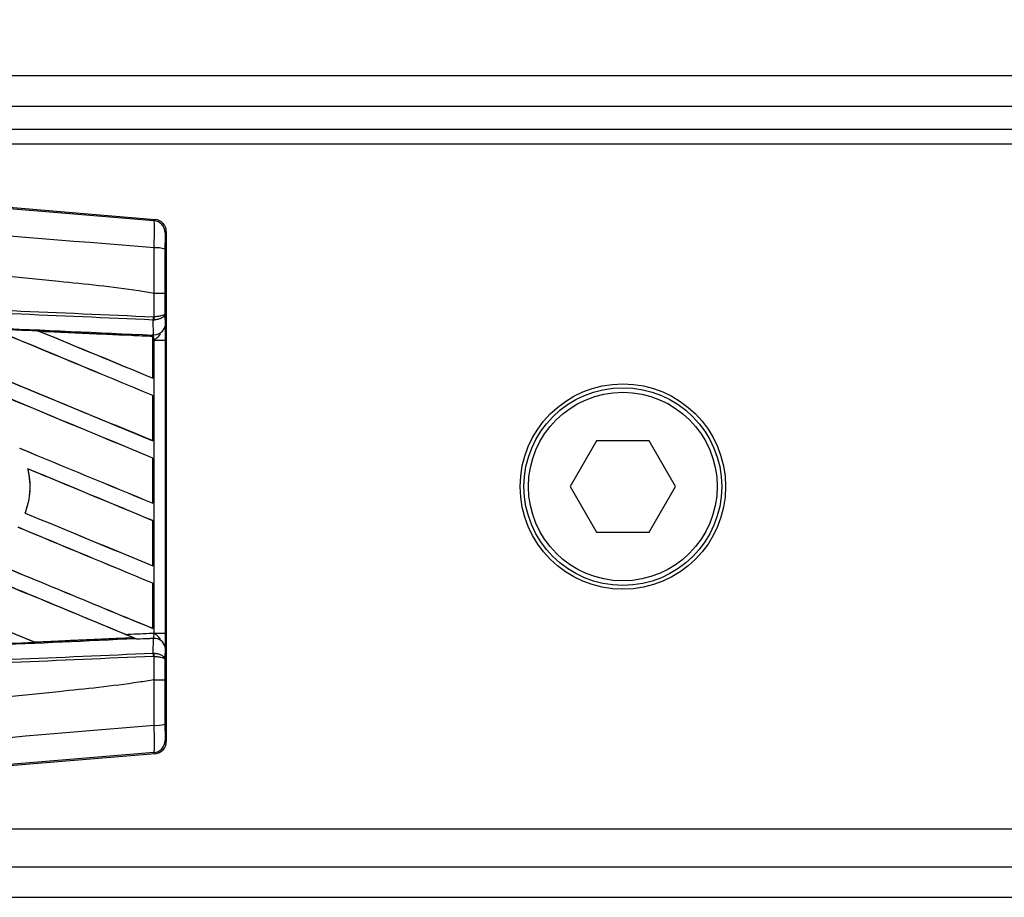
# Model space of a CAD drawing. Header units: millimetres. Extents: x 0 to 420, y 0 to 297.
# Tile 27 of 98: x 60.78 to 63.84, y 234.42 to 237.14. Entities that reach past the tile are written whole.
import ezdxf

# ---------------------------------------------------------------- set-up
doc = ezdxf.new("R2010")
doc.units = ezdxf.units.MM
doc.layers.add('QUOTE', color=174, linetype='Continuous')
doc.styles.add('SLDTEXTSTYLE3', font='TXT', dxfattribs={"width": 0.75})
doc.dimstyles.new('SLDDIMSTYLE0', dxfattribs={"dimtxt": 3, "dimasz": 3, "dimexe": 0, "dimexo": 0.0625, "dimgap": 0.75, "dimtad": 1, "dimlfac": 21.190584, "dimrnd": 1e-09, "dimzin": 12, "dimdsep": 46, "dimtxsty": 'SLDTEXTSTYLE3', "dimsah": 1, "dimcen": 0.09, "dimadec": 0, "dimazin": 3, "dimtfac": 1, "dimtdec": 3, "dimtofl": 0, "dimtmove": 0, "dimatfit": 3, "dimfxl": 0, "dimfrac": 2, "dimtolj": 1, "dimtzin": 12, "dimarcsym": 0})

# ---------------------------------------------------------------- blocks, each defined once
blk = doc.blocks.new('_D')
at = {"layer": 'QUOTE'}
for p, q in [((56.9914, 237.6899), (56.9914, 242.8459)), ((222.1591, 237.6899), (222.1591, 242.8459)), ((222.1591, 240.8459), (56.9914, 240.8459))]:
    blk.add_line(p, q, dxfattribs=at)
for points in [[(56.9914, 240.8459), (59.9914, 240.3459), (59.9914, 241.3459)], [(222.1591, 240.8459), (219.1591, 241.3459), (219.1591, 240.3459)]]:
    blk.add_solid(points, dxfattribs=at)
at = {"layer": 'QUOTE', "insert": (135.1419, 244.7131), "char_height": 3, "attachment_point": 1, "style": 'SLDTEXTSTYLE3'}
blk.add_mtext('3500', dxfattribs=at)

msp = doc.modelspace()

# ---------------------------------------------------------------- linework, layer by layer
at = {"color": 7, "linetype": 'Continuous', "lineweight": 25}
for p, q in [((220.46026, 236.96406), (56.99143, 236.96406)), ((58.28918, 236.86967), (139.33933, 236.86967)), ((58.35997, 236.79889), (139.33933, 236.79889)), ((58.40465, 236.75449), (61.20382, 236.51847)), ((65.72173, 236.7517), (58.43781, 236.7517)), ((61.20013, 236.51508), (61.20382, 236.51847)), ((61.2384, 236.48085), (61.23471, 236.47746)), ((61.2384, 236.48085), (61.2384, 234.89896)), ((61.20024, 236.28942), (61.20027, 236.28942)), ((61.20024, 236.21669), (61.20024, 236.28942)), ((61.23416, 236.28933), (61.23416, 236.22645)), ((61.23416, 236.22645), (61.2345, 236.18797)), ((61.19789, 236.20665), (61.20028, 236.2067)), ((61.19829, 236.16121), (61.19789, 236.20665)), ((61.19875, 236.21668), (61.20024, 236.21669)), ((61.1962, 236.15565), (60.84506, 236.17159)), ((60.84506, 236.17159), (60.84652, 236.17118)), ((61.19629, 236.15981), (61.1963, 236.16129)), ((61.1963, 236.16129), (61.19829, 236.16121)), ((61.19603, 236.15532), (61.1962, 236.15565)), ((61.19603, 236.15532), (61.19603, 236.02673)), ((61.19624, 236.1564), (61.1962, 236.15565)), ((61.19624, 236.14451), (61.19624, 236.1564)), ((61.19624, 236.02642), (61.19624, 236.14451)), ((61.20074, 236.14431), (61.19624, 236.14451)), ((61.20074, 235.2355), (61.20074, 236.14431)), ((61.20074, 236.14431), (61.23466, 236.14431)), ((61.23466, 236.14431), (61.23466, 235.2355)), ((61.19603, 236.02673), (61.19624, 236.02642)), ((61.19624, 235.97252), (61.19603, 235.97238)), ((61.19603, 235.97238), (61.19603, 235.83263)), ((61.19624, 235.83232), (61.19624, 235.97252)), ((61.19603, 235.83263), (61.19624, 235.83232)), ((62.57259, 235.83148), (62.49085, 235.6899)), ((62.73606, 235.83148), (62.57259, 235.83148)), ((62.8178, 235.6899), (62.73606, 235.83148)), ((61.19624, 235.77842), (61.19603, 235.77828)), ((61.19603, 235.77828), (61.19603, 235.63853)), ((61.19624, 235.63822), (61.19624, 235.77842)), ((60.80868, 235.74521), (60.80921, 235.74476)), ((62.49085, 235.6899), (62.57259, 235.54833)), ((62.73606, 235.54833), (62.8178, 235.6899)), ((61.19603, 235.63853), (61.19624, 235.63822)), ((60.80095, 235.60772), (60.80049, 235.60768)), ((61.19624, 235.58432), (61.19603, 235.58418)), ((61.19603, 235.58418), (61.19603, 235.44443)), ((61.19624, 235.44412), (61.19624, 235.58432)), ((62.57259, 235.54833), (62.73606, 235.54833)), ((61.19603, 235.44443), (61.19624, 235.44412)), ((61.19624, 235.39022), (61.19603, 235.39008)), ((61.19603, 235.39008), (61.19603, 235.25033)), ((61.19624, 235.25002), (61.19624, 235.39022)), ((61.19603, 235.25033), (61.19624, 235.25002)), ((60.82953, 235.20751), (61.13528, 235.22139)), ((61.13414, 235.22168), (61.13528, 235.22139)), ((61.14757, 235.21639), (61.14451, 235.21765)), ((61.19789, 235.17316), (61.19829, 235.2186)), ((61.20074, 235.2355), (61.23466, 235.2355)), ((60.82953, 235.20751), (60.82918, 235.20785)), ((61.2345, 235.19184), (61.23416, 235.15336)), ((61.19789, 235.17316), (61.20028, 235.17311)), ((61.20024, 235.16312), (61.19875, 235.16313)), ((61.20024, 235.09039), (61.20024, 235.16312)), ((61.23416, 235.15336), (61.23416, 235.09048)), ((61.20027, 235.09039), (61.20024, 235.09039)), ((61.23471, 234.90235), (61.2384, 234.89896)), ((61.20382, 234.86134), (58.40465, 234.62532)), ((61.20382, 234.86134), (61.20013, 234.86473)), ((58.43781, 234.62811), (65.72173, 234.62811)), ((58.28918, 234.51014), (69.2167, 234.51014)), ((56.99143, 234.41575), (69.2442, 234.41575))]:
    msp.add_line(p, q, dxfattribs=at)
for radius in [0.31854, 0.30674, 0.29258]:
    msp.add_circle((62.65433, 235.6899), radius, dxfattribs=at)
for centre, radius, start, end in [((61.19696, 236.47746), 0.03775, 0.00461, 85.17567), ((61.2081, 236.34289), 0.08777, 72.68242, 94.90681), ((61.0934, 236.22063), 0.10543, 352.38146, 357.85676), ((61.20168, 236.1945), 0.03346, 264.18694, 348.74615), ((61.09579, 236.21131), 0.10459, 357.47222, 2.94403), ((61.20168, 235.18531), 0.03346, 11.25385, 95.81306), ((61.0934, 235.15918), 0.10543, 2.14324, 7.61854), ((61.09579, 235.1685), 0.10459, 357.05597, 2.52778), ((61.2081, 235.03692), 0.08777, 265.09319, 287.31758), ((61.19696, 234.90235), 0.03775, 274.82433, 359.99539)]:
    msp.add_arc(centre, radius, start, end, dxfattribs=at)
for centre, major_axis, ratio, start_param, end_param in [((61.20064, 236.48085), (0.0278, 0.02555), 0.9999298, 5.5398822, 7.0264884), ((57.09001, 237.13718), (40.47999, -16.76864), 0.0080625, 4.7435023, 4.8082676), ((57.09001, 237.13718), (40.4564, -16.75887), 0.0080625, 4.7435622, 4.8082852), ((57.09001, 237.09888), (40.47999, -16.76864), 0.0080625, 1.4725233, 1.4978432), ((57.09001, 237.09888), (40.4564, -16.75887), 0.0080625, 1.472469, 1.4977693), ((57.09001, 237.91358), (40.47999, -16.76864), 0.0080625, 4.7955283, 4.8173417), ((57.09001, 237.91358), (40.4564, -16.75887), 0.0080625, 4.7956373, 4.817396), ((57.09001, 237.29298), (40.47999, -16.76864), 0.0080625, 1.4725233, 1.4848473), ((57.09001, 237.29298), (40.4564, -16.75887), 0.0080625, 1.472469, 1.4847537), ((57.09001, 238.10768), (40.47999, -16.76864), 0.0080625, 4.8085854, 4.8173417), ((57.09001, 238.10768), (40.4564, -16.75887), 0.0080625, 4.8087157, 4.817396), ((57.09001, 235.6314), (40.45661, -1.76691), 0.0174384, 1.4698908, 1.478571), ((57.09001, 237.71948), (40.47999, -16.76864), 0.0080625, 4.8070888, 4.8173417), ((57.09001, 237.71948), (40.4564, -16.75887), 0.0080625, 4.8071536, 4.817396), ((57.09001, 236.90478), (40.47999, -16.76864), 0.0080625, 1.4725233, 1.4821426), ((57.09001, 236.90478), (40.4564, -16.75887), 0.0080625, 1.472469, 1.4820756), ((57.09001, 237.52538), (40.47999, -16.76864), 0.0080625, 4.8075194, 4.8173417), ((57.09001, 237.52538), (40.4564, -16.75887), 0.0080625, 4.8075844, 4.817396), ((57.09001, 236.71068), (40.47999, -16.76864), 0.0080625, 1.4725233, 1.482886), ((57.09001, 236.71068), (40.4564, -16.75887), 0.0080625, 1.472469, 1.4828257), ((57.09001, 237.33128), (40.47999, -16.76864), 0.0080625, 4.8041637, 4.8173417), ((57.09001, 237.33128), (40.4564, -16.75887), 0.0080625, 4.8042359, 4.817396), ((57.09001, 236.51658), (40.47999, -16.76864), 0.0080625, 1.4746438, 1.4878779), ((57.09001, 236.51658), (40.4564, -16.75887), 0.0080625, 1.4740067, 1.4878161), ((57.09001, 235.74841), (40.45661, 1.76691), 0.0174384, 4.8041838, 4.8117568), ((57.09001, 236.51658), (40.47999, -16.76864), 0.0080625, 1.4739962, 1.4746438), ((61.20064, 234.89896), (0.0278, -0.02555), 0.9999298, 5.5398822, 7.0264884)]:
    msp.add_ellipse(centre, major_axis=major_axis, ratio=ratio, start_param=start_param, end_param=end_param, dxfattribs=at)
for points, knots in [([(57.09773, 236.85916), (57.37664, 236.83565), (57.93446, 236.78865), (58.77094, 236.71836), (59.86056, 236.62696), (60.66931, 236.55941), (61.20013, 236.51508)], [0, 0, 0, 0, 0.2036202, 0.4072406, 0.6109477, 1, 1, 1, 1]), ([(61.20059, 236.43034), (60.66918, 236.47377), (59.85924, 236.53996), (58.76785, 236.63848), (57.92911, 236.68693), (57.37083, 236.78914), (57.09069, 236.77505), (57.09069, 236.77505)], [0, 0, 0, 0, 0.3887669, 0.5925279, 0.7962893, 0.9999993, 1, 1, 1, 1]), ([(61.20024, 236.28942), (61.18439, 236.29197), (61.08655, 236.30767), (60.6573, 236.35137), (59.77535, 236.44244), (58.50291, 236.56228), (57.56117, 236.64938), (57.09001, 236.69296)], [0, 0, 0, 0, 0.0117013, 0.0722088, 0.3141935, 0.6568871, 1, 1, 1, 1]), ([(61.20059, 236.43034), (61.20086, 236.44071), (61.2014, 236.46146), (61.20161, 236.48779), (61.20133, 236.50662), (61.20073, 236.51422), (61.20026, 236.5149), (61.20013, 236.51508)], [0, 0, 0, 0, 0.2296881, 0.4595969, 0.6887793, 0.9180889, 1, 1, 1, 1]), ([(61.23471, 236.47746), (61.23469, 236.47736), (61.23462, 236.47698), (61.23449, 236.47247), (61.23435, 236.4612), (61.23426, 236.44538), (61.23423, 236.43291), (61.23422, 236.42668)], [0, 0, 0, 0, 0.0821077, 0.3116546, 0.5407071, 0.7703697, 1, 1, 1, 1]), ([(61.20027, 236.28942), (61.2003, 236.30183), (61.20039, 236.34888), (61.20051, 236.3958), (61.20059, 236.43034)], [0, 0, 0, 0, 0.2638842, 1, 1, 1, 1]), ([(61.23422, 236.42668), (61.2342, 236.393), (61.23417, 236.34727), (61.23416, 236.30141), (61.23416, 236.28933)], [0, 0, 0, 0, 0.7365741, 1, 1, 1, 1]), ([(61.19789, 236.20665), (61.05212, 236.21301), (60.72949, 236.22708), (60.22917, 236.2489), (59.69706, 236.27211), (59.29756, 236.28953), (58.89803, 236.30696), (58.4985, 236.32439), (57.8514, 236.35261), (57.38175, 236.37309), (57.08982, 236.38582)], [0, 0, 0, 0, 0.1067875, 0.2363437, 0.3660007, 0.4956801, 0.5280685, 0.6576247, 0.7871808, 1, 1, 1, 1]), ([(57.09026, 236.39584), (57.38222, 236.38311), (57.85191, 236.36263), (58.49909, 236.33441), (58.89865, 236.31698), (59.29822, 236.29956), (59.69777, 236.28214), (60.22993, 236.25893), (60.7303, 236.23711), (61.05296, 236.22304), (61.19875, 236.21668)], [0, 0, 0, 0, 0.21281925, 0.34237541, 0.47193157, 0.50431996, 0.63399938, 0.76365637, 0.89321253, 1, 1, 1, 1]), ([(57.08795, 236.34288), (57.14017, 236.3406), (57.40128, 236.32919), (57.87126, 236.30857), (58.4977, 236.28093), (59.12378, 236.25312), (59.64509, 236.22982), (60.16597, 236.20644), (60.64851, 236.18468), (61.02632, 236.16753), (61.19629, 236.15981)], [0, 0, 0, 0, 0.0380636, 0.1903223, 0.342581, 0.4948397, 0.6470984, 0.723226, 0.8754847, 1, 1, 1, 1]), ([(61.23416, 236.28933), (61.23411, 236.28933), (61.23388, 236.28935), (61.23097, 236.28937), (61.22339, 236.28939), (61.21281, 236.28941), (61.20445, 236.28942), (61.20027, 236.28942)], [0, 0, 0, 0, 0.0716067, 0.3068114, 0.5378745, 0.7689372, 1, 1, 1, 1]), ([(61.23416, 236.22645), (61.23416, 236.22642), (61.23414, 236.22587), (61.23352, 236.22422), (61.23001, 236.22166), (61.2223, 236.21914), (61.21215, 236.21732), (61.20423, 236.2169), (61.20024, 236.21669)], [0, 0, 0, 0, 0.00531559, 0.11769986, 0.35085354, 0.57006788, 0.78357989, 1, 1, 1, 1]), ([(61.23416, 236.22645), (61.23416, 236.2264), (61.23414, 236.22528), (61.23353, 236.22195), (61.23002, 236.21676), (61.22232, 236.21168), (61.21218, 236.20799), (61.20426, 236.20713), (61.20028, 236.2067)], [0, 0, 0, 0, 0.0053156, 0.1176999, 0.3508535, 0.5700679, 0.7835799, 1, 1, 1, 1]), ([(61.2345, 236.18797), (61.23454, 236.18165), (61.23463, 236.16987), (61.23466, 236.15357), (61.23466, 236.14548), (61.23466, 236.14431)], [0, 0, 0, 0, 0.4975078, 0.9271867, 1, 1, 1, 1]), ([(60.84346, 236.17222), (60.83642, 236.17254), (60.80121, 236.17411), (60.75327, 236.17626), (60.71236, 236.1781), (60.69964, 236.17867)], [0, 0, 0, 0, 0.1469211, 0.7346058, 1, 1, 1, 1]), ([(60.84346, 236.17222), (60.88797, 236.17022), (60.98324, 236.16595), (61.10082, 236.16068), (61.17389, 236.15741), (61.19624, 236.1564)], [0, 0, 0, 0, 0.37841711, 0.80985914, 1, 1, 1, 1]), ([(60.84506, 236.17159), (60.84491, 236.17165), (60.84462, 236.17175), (60.84382, 236.17208), (60.84346, 236.17222)], [0, 0, 0, 0, 0.5548092, 1, 1, 1, 1]), ([(61.19624, 236.14451), (61.19624, 236.14761), (61.19625, 236.15336), (61.19628, 236.15873), (61.1963, 236.16096), (61.1963, 236.16129)], [0, 0, 0, 0, 0.4979723, 0.9247743, 1, 1, 1, 1]), ([(61.19629, 236.15981), (61.19628, 236.15881), (61.19626, 236.15739), (61.19625, 236.15663), (61.19624, 236.1564)], [0, 0, 0, 0, 0.70818075, 1, 1, 1, 1]), ([(61.20074, 236.14431), (61.20071, 236.14477), (61.20048, 236.1479), (61.19979, 236.15424), (61.19882, 236.15876), (61.19829, 236.16121)], [0, 0, 0, 0, 0.0718682, 0.4987863, 1, 1, 1, 1]), ([(61.20074, 236.14431), (61.20081, 236.14437), (61.20361, 236.14659), (61.21056, 236.15222), (61.21654, 236.15876), (61.22016, 236.16272)], [0, 0, 0, 0, 0.0099417, 0.4001815, 1, 1, 1, 1]), ([(60.80868, 235.74521), (60.81264, 235.71906), (60.8197, 235.67245), (60.80635, 235.62744), (60.80049, 235.60768)], [0, 0, 0, 0, 0.5610233, 1, 1, 1, 1]), ([(60.80095, 235.60772), (60.80451, 235.61892), (60.81611, 235.65538), (60.8177, 235.70307), (60.81081, 235.73689), (60.80921, 235.74476)], [0, 0, 0, 0, 0.2539841, 0.8264322, 1, 1, 1, 1]), ([(61.14451, 235.21765), (60.9918, 235.21071), (60.63122, 235.19435), (60.16597, 235.17337), (59.64509, 235.14999), (59.12378, 235.12669), (58.4977, 235.09888), (57.87126, 235.07123), (57.40128, 235.05062), (57.14017, 235.03921), (57.08795, 235.03693)], [0, 0, 0, 0, 0.1133009, 0.26751, 0.3446127, 0.4988218, 0.6530308, 0.8072398, 0.9614489, 1, 1, 1, 1]), ([(61.13692, 235.22075), (61.10039, 235.21911), (60.99833, 235.21453), (60.89621, 235.20995), (60.83065, 235.20702)], [0, 0, 0, 0, 0.3579755, 1, 1, 1, 1]), ([(61.11084, 235.23157), (61.13561, 235.23266), (61.16558, 235.23396), (61.19555, 235.23527), (61.20074, 235.2355)], [0, 0, 0, 0, 0.8265638, 1, 1, 1, 1]), ([(61.14757, 235.21639), (61.13953, 235.2197), (61.12736, 235.22472), (61.11502, 235.22984), (61.11084, 235.23157)], [0, 0, 0, 0, 0.6608732, 1, 1, 1, 1]), ([(61.13528, 235.22139), (61.1354, 235.22134), (61.13565, 235.22126), (61.13651, 235.22091), (61.13692, 235.22075)], [0, 0, 0, 0, 0.5174533, 1, 1, 1, 1]), ([(61.13692, 235.22075), (61.13821, 235.22022), (61.14048, 235.2193), (61.1433, 235.21815), (61.14451, 235.21765)], [0, 0, 0, 0, 0.5670555, 1, 1, 1, 1]), ([(61.19829, 235.2186), (61.19439, 235.21843), (61.17748, 235.2177), (61.16057, 235.21696), (61.14757, 235.21639)], [0, 0, 0, 0, 0.231001, 1, 1, 1, 1]), ([(61.19829, 235.2186), (61.19838, 235.21895), (61.19893, 235.22119), (61.19983, 235.22614), (61.20048, 235.23188), (61.20071, 235.235), (61.20074, 235.2355)], [0, 0, 0, 0, 0.0771068, 0.5053181, 0.9215233, 1, 1, 1, 1]), ([(61.22016, 235.21709), (61.21654, 235.22105), (61.21056, 235.22759), (61.20361, 235.23321), (61.20081, 235.23544), (61.20074, 235.2355)], [0, 0, 0, 0, 0.5998185, 0.9900583, 1, 1, 1, 1]), ([(61.23466, 235.2355), (61.23465, 235.22744), (61.23464, 235.21249), (61.23456, 235.19853), (61.23451, 235.19273), (61.2345, 235.19184)], [0, 0, 0, 0, 0.4977123, 0.9237782, 1, 1, 1, 1]), ([(60.71491, 235.20183), (60.72195, 235.20214), (60.75717, 235.20372), (60.79575, 235.20545), (60.82729, 235.20686), (60.83065, 235.20702)], [0, 0, 0, 0, 0.1825482, 0.9127414, 1, 1, 1, 1]), ([(60.83065, 235.20702), (60.8303, 235.20717), (60.82969, 235.20743), (60.82958, 235.20749), (60.82953, 235.20751)], [0, 0, 0, 0, 0.57698731, 1, 1, 1, 1]), ([(57.08982, 234.99398), (57.38175, 235.00672), (57.8514, 235.0272), (58.4985, 235.05542), (58.89803, 235.07285), (59.29756, 235.09028), (59.69706, 235.1077), (60.22917, 235.13091), (60.72949, 235.15273), (61.05212, 235.1668), (61.19789, 235.17316)], [0, 0, 0, 0, 0.2128192, 0.3423754, 0.4719315, 0.5043199, 0.6339993, 0.7636563, 0.8932125, 1, 1, 1, 1]), ([(61.19875, 235.16313), (61.05296, 235.15677), (60.7303, 235.1427), (60.22993, 235.12088), (59.69777, 235.09767), (59.29822, 235.08025), (58.89865, 235.06283), (58.49909, 235.0454), (57.85191, 235.01718), (57.38222, 234.9967), (57.09026, 234.98397)], [0, 0, 0, 0, 0.1067875, 0.2363437, 0.3660006, 0.49568, 0.5280684, 0.6576246, 0.7871807, 1, 1, 1, 1]), ([(61.20024, 235.16312), (61.20423, 235.16291), (61.21215, 235.16248), (61.2223, 235.16066), (61.23001, 235.15815), (61.23352, 235.15559), (61.23414, 235.15394), (61.23416, 235.15339), (61.23416, 235.15336)], [0, 0, 0, 0, 0.2164201, 0.4299321, 0.6491465, 0.8823001, 0.9946844, 1, 1, 1, 1]), ([(61.20028, 235.17311), (61.20426, 235.17268), (61.21218, 235.17182), (61.22232, 235.16813), (61.23002, 235.16305), (61.23353, 235.15786), (61.23414, 235.15453), (61.23416, 235.15341), (61.23416, 235.15336)], [0, 0, 0, 0, 0.2164201, 0.4299321, 0.6491465, 0.8823001, 0.9946844, 1, 1, 1, 1]), ([(61.20024, 235.09039), (61.18439, 235.08784), (61.08655, 235.07214), (60.6573, 235.02844), (59.77535, 234.93737), (58.50291, 234.81753), (57.56117, 234.73043), (57.09001, 234.68685)], [0, 0, 0, 0, 0.0117013, 0.0722088, 0.3141935, 0.6568871, 1, 1, 1, 1]), ([(61.20027, 235.09039), (61.20445, 235.09039), (61.21281, 235.0904), (61.22339, 235.09042), (61.23097, 235.09044), (61.23388, 235.09046), (61.23411, 235.09047), (61.23416, 235.09048)], [0, 0, 0, 0, 0.2310628, 0.4621255, 0.6931886, 0.9283933, 1, 1, 1, 1]), ([(61.20059, 234.94947), (61.20051, 234.98401), (61.20039, 235.03093), (61.2003, 235.07798), (61.20027, 235.09039)], [0, 0, 0, 0, 0.7361158, 1, 1, 1, 1]), ([(61.23416, 235.09048), (61.23416, 235.0784), (61.23417, 235.03254), (61.2342, 234.98681), (61.23422, 234.95313)], [0, 0, 0, 0, 0.2634259, 1, 1, 1, 1]), ([(57.09069, 234.60476), (57.09069, 234.60476), (57.37024, 234.62819), (57.92939, 234.6755), (58.76778, 234.74587), (59.85927, 234.83745), (60.66919, 234.90509), (61.20059, 234.94947)], [0, 0, 0, 0, 0.0000007, 0.2037107, 0.4074721, 0.6112331, 1, 1, 1, 1]), ([(61.20013, 234.86473), (61.20046, 234.86589), (61.20113, 234.86821), (61.20157, 234.88475), (61.20151, 234.90882), (61.20108, 234.93207), (61.20069, 234.94596), (61.20059, 234.94947)], [0, 0, 0, 0, 0.2310896, 0.4626691, 0.6930315, 0.9222733, 1, 1, 1, 1]), ([(61.23422, 234.95313), (61.23423, 234.95102), (61.23424, 234.94267), (61.23429, 234.9287), (61.2344, 234.91425), (61.23454, 234.90437), (61.23465, 234.90302), (61.23471, 234.90235)], [0, 0, 0, 0, 0.077747, 0.3068364, 0.5369565, 0.7685092, 1, 1, 1, 1]), ([(61.20013, 234.86473), (60.66931, 234.8204), (59.86068, 234.75286), (58.77105, 234.66146), (57.93458, 234.59117), (57.37665, 234.54416), (57.09774, 234.52065)], [0, 0, 0, 0, 0.38905274, 0.59267292, 0.79638077, 1, 1, 1, 1])]:
    msp.add_open_spline(points, degree=3, knots=knots, dxfattribs=at)

# ---------------------------------------------------------------- dimensions: what is measured, and where the dimension line sits
at = {"layer": 'QUOTE'}
dim = msp.add_linear_dim(base=(56.99143, 240.84588), p1=(222.15913, 235.6899), p2=(56.99143, 235.6899), dimstyle='SLDDIMSTYLE0', dxfattribs=at)
dim.commit()
dim.dimension.update_dxf_attribs({"geometry": '_D', "text_midpoint": (139.57528, 240.84588), "dimtype": 160})

doc.saveas('drawing.dxf')
